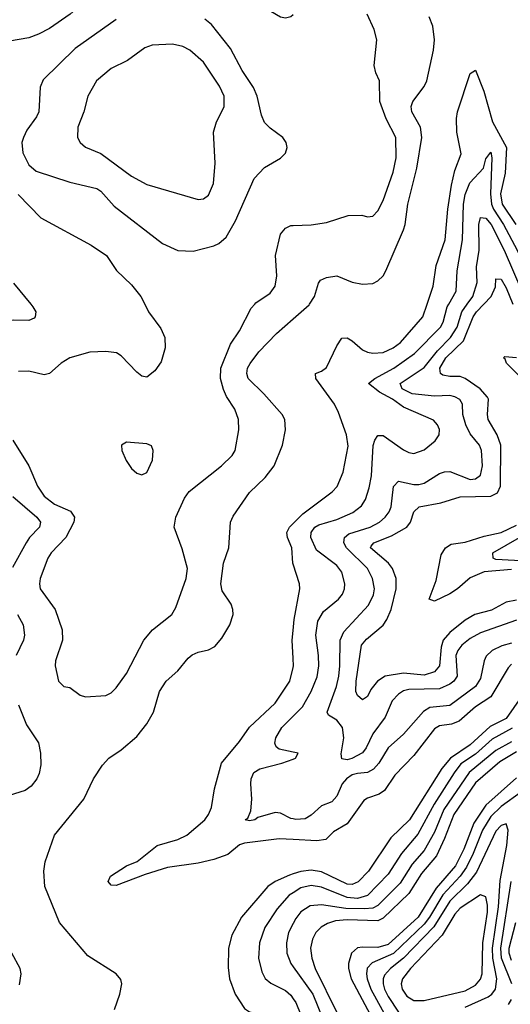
# Model space of a CAD drawing. Header units: inches. Extents: x 884549 to 1028252, y 526810 to 653624.
# Tile 96 of 256: x 938934 to 940846, y 547271 to 551109. Entities that reach past the tile are written whole.
import ezdxf

# ---------------------------------------------------------------- set-up
doc = ezdxf.new("R2010")
doc.units = ezdxf.units.IN
doc.header["$MEASUREMENT"] = 0
for name, color, linetype in [('A9534', 7, 'Continuous'), ('A9535', 7, 'Continuous'), ('A9544', 7, 'Continuous'), ('A9545', 7, 'Continuous')]:
    doc.layers.add(name, color=color, linetype=linetype)

msp = doc.modelspace()

# ---------------------------------------------------------------- linework, layer by layer
at = {"layer": 'A9534', "color": 5}
for points, elevation in [([(938977.7, 550000), (938986, 549990), (938996.5, 549970), (938994.4, 549950), (938990, 549945.1), (938970, 549935.8), (938910, 549938), (938870, 549932.4), (938810, 549913.5), (938742.5, 549877.5), (938710, 549870.8), (938690, 549872.8), (938646.6, 549886.6), (938550, 549960.9), (938479.5, 550000)], 3120), ([(938908, 549470), (938970.1, 549370.1), (939003, 549290), (939030, 549251.1), (939070, 549220.8), (939132.6, 549192.6), (939147.3, 549170), (939145.4, 549150), (939114.3, 549090), (939057.2, 549030), (939044.4, 549010), (939013.5, 548930), (939011, 548910), (939014.5, 548890), (939071.9, 548810), (939100.2, 548730), (939101.1, 548690), (939074.2, 548610), (939072.3, 548590), (939086, 548530), (939106.8, 548510), (939130, 548505.7), (939170, 548475.3), (939190, 548468.9), (939270, 548474.6), (939290, 548485.3), (939310, 548503.7), (939350, 548560.3), (939417.6, 548690), (939451.9, 548730), (939526.9, 548790), (939542.2, 548817.8), (939582.2, 548930), (939588.2, 548970), (939566.7, 549046.7), (939536.4, 549130), (939542.4, 549170), (939576.6, 549243.4), (939594.8, 549270), (939720.4, 549370), (939761.5, 549410), (939773.8, 549430), (939788.6, 549510), (939787.3, 549550), (939772.1, 549590), (939740, 549640), (939727.7, 549667.7), (939716.2, 549710), (939718.3, 549750), (939755.7, 549844.3), (939790, 549895.3), (939835.5, 549984.5), (939849.8, 550000)], 3140), ([(939421.3, 550000), (939435.8, 549970), (939484.5, 549904.5), (939500.2, 549870), (939501.2, 549830), (939485.5, 549774.5), (939460.7, 549739.3), (939430, 549715.1), (939410, 549719.7), (939390, 549735.1), (939330, 549798.2), (939311.3, 549810), (939270, 549814.8), (939207.9, 549812.1), (939130, 549790.9), (939095.3, 549770), (939050, 549729.7), (939030, 549724.8), (938970, 549738.3), (938930, 549737.3)], 3140), ([(939303.5, 547250), (939324.8, 547310), (939332.1, 547350), (939327.7, 547367.7), (939309.6, 547390), (939199.8, 547459.8), (939089, 547589), (939032.4, 547730), (939028.2, 547790), (939033.4, 547826.6), (939070, 547930.3), (939184.1, 548070), (939221.4, 548150), (939256.8, 548203.2), (939281.3, 548230), (939330, 548262.3), (939390, 548314.7), (939430, 548363.6), (939455, 548410), (939479.3, 548490), (939505.3, 548530), (939550, 548570.2), (939590, 548619.6), (939606.6, 548633.4), (939630, 548643.9), (939670, 548652.9), (939694.4, 548665.6), (939721.7, 548698.3), (939752.8, 548750), (939765.8, 548790), (939764.8, 548810), (939757.8, 548830), (939722.9, 548882.9), (939717.8, 548910), (939728.4, 548990), (939749.1, 549050), (939755, 549150), (939766, 549174), (939830, 549265.5), (939890, 549324.5), (939925.7, 549370), (939957.8, 549450), (939969.8, 549510), (939967.1, 549550), (939957.4, 549570), (939886, 549650), (939824.5, 549710), (939818.9, 549730), (939822.2, 549750), (939831.6, 549768.4), (939865.7, 549814.3), (939934.2, 549885.8), (940000, 549943.2)], 3120), ([(938907.8, 549250), (939000.8, 549170), (939015.1, 549150), (939011.2, 549130), (938972.2, 549090), (938958.8, 549070), (938906.7, 548973.3)], 3120), ([(940000, 548986.8), (939999, 548990), (939994.1, 549050), (939977.3, 549090), (939974.9, 549110), (939984.8, 549130), (940000, 549145.1)], 3080), ([(938925.8, 548790), (938947.5, 548750), (938952.7, 548710), (938948.8, 548690), (938919.8, 548630)], 3120), ([(940000, 548619.1), (939996.4, 548690), (940000, 548727.7)], 3080), ([(940000, 547912.7), (939944.7, 547915.3), (939810, 547899.2), (939790, 547892.1), (939745.1, 547854.9), (939690, 547835), (939630, 547820.9), (939510, 547803.4), (939422.9, 547777.1), (939310, 547734.2), (939290, 547735.1), (939279.3, 547750), (939287.8, 547770), (939350.9, 547810), (939392.1, 547827.9), (939470, 547889.6), (939550, 547913.7), (939585, 547930), (939655.1, 547990), (939670, 548010.4), (939681.8, 548038.2), (939693.2, 548110), (939720.2, 548210), (939790, 548295.5), (939829, 548351), (939930, 548445), (939986.9, 548530), (940000, 548583.9)], 3080), ([(938930, 548438.4), (938960.1, 548360.1), (939007.1, 548290), (939014.9, 548250), (939015.9, 548204.1), (939010.3, 548170), (939000.9, 548150), (938979, 548121), (938955.5, 548104.5), (938850, 548071.9)], 3120), ([(940000, 548253.9), (939944.9, 548264.9), (939933.7, 548273.7), (939928.3, 548288.3), (939932.3, 548310), (939955.5, 548350), (940000, 548394.2)], 3060), ([(940000, 547993.3), (939990, 547995.3), (939950, 548015.5), (939930, 548018.1), (939861.8, 547998.2), (939849.8, 547989.8), (939830, 547985.3), (939812.7, 547990), (939823.3, 547996.7), (939835.1, 548024.9), (939839.1, 548070), (939834.3, 548130), (939836.3, 548150), (939846.2, 548173.8), (939870, 548188.6), (939955.1, 548210), (940000, 548226.6)], 3060), ([(940000, 547778.9), (939985.6, 547774.4), (939930.1, 547749.9), (939901.3, 547730), (939798.6, 547610), (939760.2, 547539.8), (939748, 547490), (939746.2, 547413.8), (939751.3, 547370), (939774.3, 547310), (939810, 547254.4), (939830, 547241), (939906.7, 547226.7), (939926.5, 547210), (939936.4, 547190), (939970, 547064.2), (939990, 547040.1), (940000, 547033)], 3120), ([(940000, 547705.8), (939984.1, 547695.9), (939937.2, 547642.8), (939889.1, 547570), (939868.6, 547510), (939865.2, 547450), (939877.1, 547397.1), (939890.7, 547370.7), (939912.9, 547352.9), (939970, 547324.4), (939990, 547306.1), (940000, 547292)], 3140), ([(940000, 547586.2), (939981.4, 547550), (939973.7, 547510), (939975.7, 547470), (939990.1, 547430), (940000, 547416.2)], 3160), ([(938933.9, 547346.1), (938940.2, 547390), (938936.1, 547410), (938903.4, 547470)], 3140)]:
    msp.add_lwpolyline(points, dxfattribs=dict(at, elevation=elevation))
at = {"layer": 'A9534', "color": 5, "elevation": 3160}
msp.add_lwpolyline([(939350, 549461.6), (939330.7, 549450), (939332.7, 549430), (939348.7, 549390), (939370, 549359.3), (939390, 549341.3), (939410, 549334.4), (939430, 549343.8), (939451.1, 549391.1), (939454.7, 549430), (939447.5, 549447.5), (939430, 549455.6)], close=True, dxfattribs=at)
at = {"layer": 'A9535', "color": 5}
for points, elevation in [([(940000, 551127.6), (939990, 551119.6), (939970, 551114.3), (939950, 551118.3), (939890, 551153.3), (939830, 551151.7), (939794.7, 551170), (939730, 551188.9), (939617.1, 551237.1), (939530, 551254.8), (939472.8, 551272.8), (939410, 551280.4), (939330, 551268.6), (939206.4, 551230), (939179.5, 551210), (939164.6, 551190), (939153, 551150), (939131.3, 551130), (939050, 551074.9), (939007.6, 551052.4), (938970, 551038.1), (938894.9, 551025.1)], 3140), ([(939310, 551109.1), (939150, 550996.2), (939025.4, 550874.6), (939014.5, 550845.5), (939008.4, 550750), (939000.2, 550730), (938962.6, 550677.4), (938948.4, 550650), (938943, 550630), (938946, 550590), (938970, 550542.9), (938998.6, 550518.6), (939130, 550475), (939234.4, 550450), (939250, 550439.6), (939302, 550382), (939490, 550236.1), (939550, 550208.4), (939610, 550206.7), (939690, 550227.2), (939710, 550235.9), (939738.6, 550261.4), (939775.4, 550324.6), (939848.4, 550490), (939887.4, 550532.6), (939950.6, 550569.4), (939970, 550588.5), (939976, 550610), (939972.4, 550630), (939958.9, 550650), (939910, 550685.7), (939888.5, 550708.5), (939876.9, 550736.9), (939859.2, 550810), (939844.6, 550844.6), (939801.2, 550910), (939755.8, 550995.8), (939682, 551090), (939655.1, 551110)], 3160), ([(938927.8, 550427.8), (939016.2, 550336.2), (939213, 550230), (939272.7, 550190), (939311.6, 550131.6), (939370, 550074.9), (939406.7, 550030), (939421.3, 550000)], 3140), ([(939849.8, 550000), (939854.7, 550005.3), (939910, 550042.4), (939929.8, 550070), (939936.2, 550110), (939930.8, 550190), (939950, 550272.7), (939970, 550296), (939990, 550306), (940000, 550306.3)], 3140), ([(938910, 550082), (938977.7, 550000)], 3120)]:
    msp.add_lwpolyline(points, dxfattribs=dict(at, elevation=elevation))
at = {"layer": 'A9535', "color": 5, "elevation": 3180}
msp.add_lwpolyline([(939530, 551013.6), (939450, 551009.7), (939421.5, 550998.5), (939354.4, 550950), (939290, 550918.8), (939233.4, 550870), (939199.3, 550810), (939184.1, 550750), (939160.6, 550690), (939159.7, 550650), (939170.2, 550630), (939191.2, 550611.2), (939250, 550587.6), (939370, 550498.8), (939430, 550465.6), (939630, 550408), (939650, 550410.3), (939670, 550424.6), (939689.9, 550470.1), (939695.7, 550550), (939689.8, 550670), (939701.2, 550710), (939731, 550769), (939730.5, 550810), (939713.3, 550850), (939650, 550942.4), (939597.7, 550990), (939570, 551004.1)], close=True, dxfattribs=at)
at = {"layer": 'A9544', "color": 5}
for points, elevation in [([(940000, 549943.2), (940062.4, 549997.6), (940063.9, 550000)], 3120), ([(940000, 549145.1), (940037.5, 549182.5), (940152.2, 549267.8), (940171.3, 549288.7), (940195, 549345), (940214.2, 549445.8), (940207.5, 549490), (940177, 549577), (940161.2, 549610), (940087.9, 549710), (940087, 549730), (940110, 549738.4), (940130, 549752.3), (940170, 549837.1), (940190, 549866.8), (940210, 549868.4), (940230, 549856.8), (940270, 549821.6), (940290, 549812.5), (940310, 549808.2), (940350, 549811.8), (940390, 549828.9), (940417.5, 549850), (940504.7, 549950), (940521.4, 550000)], 3080), ([(940000, 548394.2), (940036, 548430), (940070.4, 548490), (940092.6, 548547.4), (940099.1, 548590), (940098.6, 548630), (940088.2, 548710), (940095.4, 548764.6), (940117.6, 548802.4), (940177, 548850), (940191.8, 548870), (940199.5, 548890), (940200.8, 548910), (940190, 548954.7), (940170, 548980.6), (940090, 549041), (940068.7, 549090), (940069.5, 549110), (940084.3, 549130), (940100, 549140), (940170, 549160.7), (940232.5, 549187.5), (940266.3, 549213.7), (940281.1, 549238.9), (940296.5, 549283.6), (940304.8, 549330), (940311.4, 549448.6), (940318.2, 549470), (940330, 549487.8), (940350, 549487.5), (940430, 549432.4), (940450, 549421.3), (940470, 549417.1), (940510, 549431.7), (940553.3, 549466.7), (940568.2, 549490), (940570, 549511.8), (940562.5, 549530), (940547, 549547), (940430, 549598.1), (940387, 549630), (940336.3, 549656.3), (940293.6, 549690), (940317.4, 549710), (940391.6, 549750), (940473, 549807), (940573.6, 549910), (940583.7, 549930), (940599.9, 549990), (940605.7, 550000)], 3060), ([(940870, 548767.5), (940730, 548719.2), (940690, 548696.9), (940657.3, 548670), (940641.3, 548650), (940633.6, 548630), (940639.2, 548550), (940625.2, 548530), (940610, 548518.5), (940570, 548499.8), (940450, 548497.5), (940430, 548492.5), (940410, 548479.9), (940386, 548454), (940358.5, 548390), (940310, 548324.9), (940284, 548270), (940270, 548250.5), (940228.9, 548228.9), (940210, 548223.9), (940190, 548228), (940187.2, 548247.1), (940197.4, 548310), (940191.6, 548350), (940170, 548377.7), (940137.2, 548397.2), (940131.9, 548410), (940168.6, 548510), (940177.5, 548550), (940182.2, 548590), (940182.9, 548690), (940197.7, 548722.3), (940293.5, 548826.5), (940312.8, 548867.2), (940316.1, 548890), (940308.3, 548930), (940289.4, 548970), (940206.9, 549050), (940197.7, 549070), (940198.7, 549081.3), (940199.9, 549090), (940216.1, 549103.9), (940299.4, 549130), (940335.9, 549150), (940357.6, 549170), (940373.2, 549190), (940381.1, 549210), (940390.9, 549289.1), (940410, 549309.4), (940470, 549296.8), (940490, 549296.8), (940510, 549301.8), (940570, 549339.8), (940590, 549346.4), (940610, 549347), (940690, 549315.9), (940710, 549318.5), (940730, 549333.8), (940737.7, 549370), (940734.1, 549430), (940725.2, 549450), (940690, 549494.4), (940671.9, 549530), (940660.9, 549570), (940659.5, 549610), (940648.5, 549628.5), (940630, 549638.9), (940610, 549643.4), (940550, 549641.2), (940463.1, 549650), (940424.5, 549670), (940416.9, 549690), (940510, 549752.4), (940562.7, 549817.3), (940612.8, 549870), (940638.2, 549910), (940656.3, 549970), (940677.9, 550000)], 3040), ([(940870, 548846.5), (940830, 548837.9), (940772.7, 548807.3), (940707.9, 548790), (940670, 548767.9), (940610, 548720.1), (940584.7, 548690), (940576.7, 548663.3), (940569.5, 548590.5), (940550, 548567.1), (940510, 548553.3), (940430, 548561.7), (940358.6, 548550), (940328.9, 548530), (940302.6, 548497.4), (940290, 548471.1), (940270, 548458), (940250, 548475), (940244.1, 548490), (940245.6, 548530), (940266.5, 548670), (940285.6, 548694.4), (940350, 548748.3), (940364.9, 548770), (940381.8, 548810), (940401.1, 548890), (940401.4, 548930), (940387, 548970), (940371.4, 548990), (940300.9, 549050), (940303.8, 549056.2), (940314.6, 549070), (940382.8, 549097.2), (940442.8, 549130), (940457.4, 549150), (940469.5, 549190.4), (940490.7, 549209.3), (940574.5, 549225.5), (940650.7, 549249.3), (940770, 549251.6), (940795.5, 549264.5), (940808, 549290), (940808.4, 549450), (940794.4, 549490), (940759.9, 549550), (940756.7, 549570), (940760.2, 549630), (940756.8, 549636.8), (940728.1, 549670), (940669.6, 549709.6), (940650, 549718.1), (940610, 549717.5), (940582.5, 549722.5), (940573.3, 549730), (940571.4, 549750), (940594.6, 549790), (940663.1, 549856.9), (940701.2, 549950), (940713.6, 549970), (940742.7, 550000)], 3020), ([(940880, 549720), (940831.4, 549770), (940825.9, 549785.9), (940819.7, 549790), (940824.4, 549795.6), (940870, 549791.5)], 2980), ([(940850, 548965.7), (940744.1, 548955.9), (940690, 548932.5), (940640.4, 548890), (940610, 548870.8), (940550, 548842), (940529.9, 548850), (940557.1, 548922.9), (940576.9, 549023.1), (940592.9, 549050), (940616, 549064), (940670, 549072.4), (940744.4, 549095.6), (940810, 549109.4), (940870, 549137.8)], 2980), ([(940910, 548998.4), (940790, 549004.8), (940779.2, 549010), (940778.3, 549030), (940975.8, 549144.2)], 2960), ([(940000, 548727.7), (940004, 548770), (940026, 548890), (940024.7, 548910), (940000, 548986.8)], 3080), ([(940850, 548677.9), (940812.4, 548667.6), (940775, 548650), (940752, 548628), (940743.4, 548610), (940730, 548540.4), (940710.8, 548509.2), (940610, 548435.2), (940532.4, 548427.6), (940507.5, 548412.5), (940430, 548323.7), (940370, 548269.9), (940333.1, 548210), (940313.3, 548186.7), (940290, 548173.7), (940250, 548170.9), (940230, 548164.7), (940207.4, 548150), (940190.6, 548130), (940170, 548082.2), (940150, 548059.8), (940110, 548043.7), (940070, 548007.5), (940046, 547994), (940010, 547991.2), (940000, 547993.3)], 3060), ([(940000, 548583.9), (940001.5, 548590), (940000, 548619.1)], 3080), ([(940850, 548596), (940837.2, 548582.8), (940770, 548469.5), (940710, 548429.9), (940645.9, 548374.1), (940617.3, 548362.7), (940570, 548356.2), (940550, 548344.8), (940470, 548240.7), (940395.9, 548164.1), (940355.7, 548104.3), (940335, 548090), (940290, 548074.6), (940275.2, 548064.8), (940210, 547973.8), (940157.2, 547942.8), (940126.6, 547913.4), (940091.5, 547908.5), (940000, 547912.7)], 3080), ([(940889.4, 548470.6), (940830, 548384.2), (940767, 548353), (940690, 548282.1), (940612.4, 548230), (940579.1, 548190), (940452.8, 547990), (940380.1, 547920), (940293.3, 547790), (940252.5, 547747.5), (940230, 547738.3), (940210, 547739), (940110, 547787.5), (940070, 547793.9), (940030, 547788.4), (940000, 547778.9)], 3120), ([(940853.1, 548346.9), (940775.5, 548304.5), (940710, 548245.7), (940652.5, 548207.5), (940626.5, 548173.5), (940549.4, 548050.6), (940485.9, 547934.1), (940421.2, 547858.8), (940370, 547777.9), (940290, 547694.5), (940250, 547683.1), (940210, 547687.3), (940110, 547727.1), (940070, 547733.8), (940030, 547724.6), (940000, 547705.8)], 3140), ([(940850, 548293.2), (940790, 548259.4), (940685.3, 548174.7), (940586.6, 548030), (940550, 547941.9), (940510.2, 547870.2), (940463.5, 547816.5), (940417.1, 547742.9), (940330, 547655.9), (940310, 547645.8), (940277.7, 547642.3), (940204.4, 547644.4), (940110, 547658), (940065.5, 547654.5), (940030, 547631.7), (940010, 547605.7), (940000, 547586.2)], 3160), ([(940000, 548226.6), (940009.3, 548230), (940019.3, 548250), (940000, 548253.9)], 3060), ([(940870, 548255.1), (940804.5, 548215.5), (940710, 548133.9), (940625.4, 548010), (940590, 547916.9), (940558.1, 547850), (940499.6, 547780.4), (940450, 547702.2), (940350, 547605.9), (940330, 547596.1), (940210, 547600.5), (940164.4, 547595.6), (940133.8, 547586.2), (940108.6, 547571.4), (940087.9, 547550), (940074.8, 547525.2), (940067.9, 547490), (940072, 547450), (940085.7, 547410), (940170, 547239.2)], 3180), ([(940870, 548153.9), (940750, 548046.3), (940703.2, 547976.8), (940665, 547875), (940632.5, 547810), (940557.2, 547722.8), (940487.1, 547610), (940370, 547504.2), (940330, 547491.6), (940270, 547493.9), (940250, 547490.3), (940227, 547470), (940214.9, 547430), (940215.3, 547410), (940226.1, 547370), (940331.9, 547170)], 3220), ([(940890, 548099.2), (940810, 548041.4), (940770, 548003), (940736.8, 547950), (940701.5, 547858.5), (940675.2, 547804.8), (940650.3, 547769.7), (940582.9, 547697.1), (940531.3, 547610), (940510, 547583.2), (940391.1, 547468.9), (940307.8, 547432.2), (940288.6, 547411.4), (940285.2, 547390), (940287.9, 547370), (940302.3, 547330), (940382.7, 547182.7)], 3240), ([(940670, 547259.4), (940759.8, 547300.2), (940773.8, 547310), (940788.7, 547330), (940793.6, 547370), (940777.8, 547450), (940776.5, 547490), (940800, 547650), (940806.3, 547753.7), (940832.9, 547890), (940838, 547950), (940830, 547974.5), (940810, 547967.6), (940790, 547945.4), (940714.6, 547785.4), (940679.2, 547740.8), (940610, 547672.4), (940547.5, 547572.5), (940430, 547449.9), (940378.9, 547410), (940356.2, 547383.8), (940351, 547370), (940350.9, 547350), (940356.2, 547330), (940370, 547300.6), (940410, 547240.6)], 3260), ([(940851.9, 547350), (940812.1, 547450), (940809.5, 547490), (940848.7, 547750)], 3240), ([(940850, 547441.7), (940841.6, 547470), (940841.7, 547490), (940867.2, 547590)], 3220), ([(940000, 547416.2), (940076.1, 547310), (940132.4, 547172.4)], 3160), ([(940000, 547292), (940010, 547277.8), (940029.2, 547230)], 3140), ([(940839.3, 547270), (940850, 547289.2)], 3240)]:
    msp.add_lwpolyline(points, dxfattribs=dict(at, elevation=elevation))
at = {"layer": 'A9544', "color": 5, "elevation": 3280}
msp.add_lwpolyline([(940730, 547697.4), (940650, 547645.7), (940630, 547622.3), (940579.8, 547540.2), (940456.6, 547410), (940425.3, 547370), (940420.5, 547350), (940424.1, 547330), (940443, 547303), (940470, 547285.6), (940510, 547285.4), (940670, 547323.3), (940710, 547344.9), (940730, 547368.1), (940735.6, 547390), (940739.3, 547510), (940756.5, 547630), (940756.7, 547656.7), (940749.9, 547689.9)], close=True, dxfattribs=at)
at = {"layer": 'A9545', "color": 5}
for points, elevation in [([(940000, 550306.3), (940070, 550308.8), (940130, 550318.7), (940214.5, 550345.5), (940267, 550347), (940290, 550340.4), (940310, 550343), (940330, 550363.1), (940350, 550404.2), (940390, 550513.7), (940401.1, 550570), (940399.4, 550650), (940362.7, 550722.7), (940336.9, 550790), (940336, 550870), (940321.3, 550901.3), (940315.1, 550930), (940325.1, 551030), (940315.1, 551070), (940288.7, 551130)], 3140), ([(940063.9, 550000), (940082.5, 550030), (940098.3, 550081.7), (940106.4, 550093.6), (940130, 550104.2), (940170, 550110.1), (940230, 550085.7), (940270, 550077.1), (940310, 550080.5), (940330, 550090.2), (940349.9, 550110.1), (940361.1, 550130), (940429.3, 550290), (940436.2, 550310), (940446.1, 550390), (940482, 550530), (940501.7, 550650), (940496.1, 550690), (940462.5, 550750), (940459.4, 550770), (940466.1, 550790), (940510, 550848.7), (940520.8, 550870), (940546.4, 550990), (940550.3, 551030), (940543.6, 551083.6), (940530, 551119.5)], 3120), ([(940521.4, 550000), (940544.7, 550070), (940557.4, 550150), (940592.6, 550250), (940601.9, 550370), (940616.4, 550463.6), (940630, 550520.8), (940654, 550586), (940637.6, 550670), (940636.2, 550723.8), (940640.3, 550750), (940690, 550898.8), (940710, 550911.6), (940742.4, 550830), (940776.3, 550710), (940830.9, 550610), (940826.1, 550510), (940807.4, 550430), (940814, 550390), (940867.6, 550310)], 3080), ([(940605.7, 550000), (940634.5, 550050), (940639.1, 550130), (940659.6, 550250), (940663.7, 550390), (940670, 550426.9), (940687.5, 550472.5), (940741.7, 550530), (940750, 550566.8), (940770, 550592.8), (940774.3, 550570), (940768.1, 550430), (940772.9, 550390), (940780.8, 550370), (940819.7, 550310), (940873.1, 550210), (940936.1, 550070), (940950.4, 550050.4), (940970, 550034.6), (941030, 550006.8), (941038.4, 550000)], 3060), ([(940677.9, 550000), (940699.6, 550030), (940716.1, 550083.9), (940714.5, 550145.5), (940724.2, 550210), (940723.1, 550310), (940730, 550338), (940750, 550334.9), (940770.9, 550310), (940821.6, 550210), (940890.6, 550050.6), (940912.8, 550010), (940923.8, 550000)], 3040), ([(940742.7, 550000), (940771.8, 550030), (940787.8, 550067.8), (940790, 550098.8), (940810, 550096.9), (940830, 550063.2), (940856, 550000)], 3020)]:
    msp.add_lwpolyline(points, dxfattribs=dict(at, elevation=elevation))

doc.saveas('drawing.dxf')
